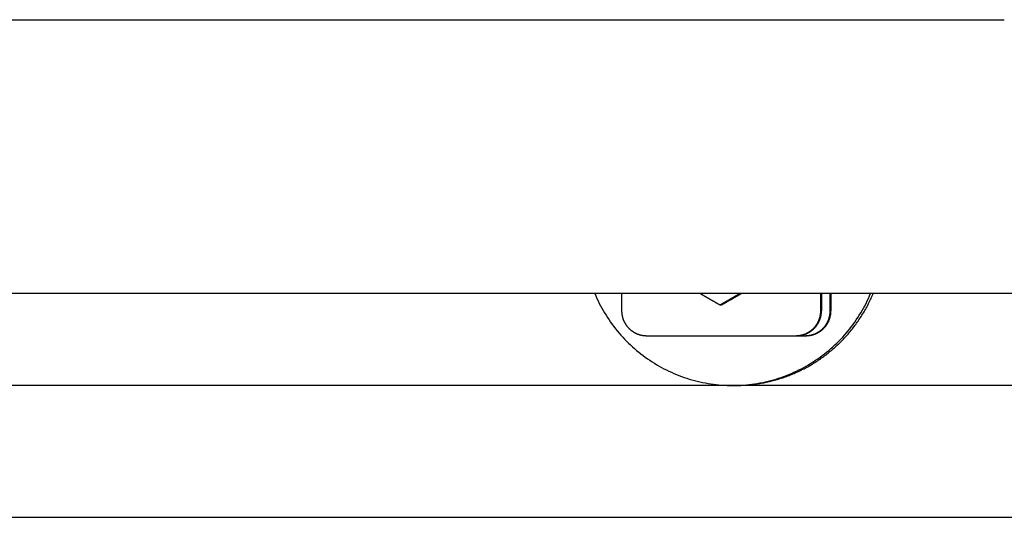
# Model space of a CAD drawing. Extents: x 715 to 7297, y -83 to 6060.
# Tile 68 of 93: x 5823 to 6021, y -13 to 87. Entities that reach past the tile are written whole.
import ezdxf

# ---------------------------------------------------------------- set-up
doc = ezdxf.new("R2010")
doc.units = 0
doc.layers.get('0').update_dxf_attribs({"linetype": 'CONTINUOUS'})

msp = doc.modelspace()

# ---------------------------------------------------------------- linework, layer by layer
for p, q in [((1171.7173, 87.2711), (6020.522, 87.2711)), ((6015.7363, 32.2711), (4551.1873, 32.2711)), ((5943.6697, 32.2711), (5943.6697, 28.7711)), ((5983.6636, 28.7711), (5983.6636, 32.2711)), ((5983.8033, 32.2711), (5983.8033, 28.7711)), ((5985.566, 28.7711), (5985.566, 32.2711)), ((5985.7056, 32.2711), (5985.7056, 28.7711)), ((6015.7265, 32.271), (6015.7265, 32.2711)), ((6017.5634, 32.271), (6015.7265, 32.271)), ((6226.6122, 32.271), (6017.5634, 32.271)), ((5963.6404, 29.9147), (5963.4347, 29.9147)), ((5948.669, 23.7711), (5978.6644, 23.7711)), ((5978.6644, 23.7711), (5978.804, 23.7711)), ((5978.804, 23.7711), (5980.5667, 23.7711)), ((5980.5667, 23.7711), (5980.7063, 23.7711)), ((6251.5496, 13.7711), (4717.775, 13.7711)), ((5966.4905, 13.7711), (5965.9669, 13.7711)), ((4772.775, -12.7289), (6272.775, -12.7289))]:
    msp.add_line(p, q)
for points in [[(5938.26, 32.2711, 0), (5938.48, 31.7633, 0), (5938.7, 31.2596, 0), (5938.94, 30.7601, 0), (5939.18, 30.2651, 0), (5939.44, 29.7746, 0), (5939.7, 29.2888, 0), (5939.97, 28.808, 0), (5940.25, 28.3322, 0), (5940.54, 27.8616, 0), (5940.83, 27.3964, 0), (5941.14, 26.9368, 0), (5941.45, 26.4828, 0), (5941.78, 26.0347, 0), (5942.11, 25.5926, 0), (5942.44, 25.1567, 0), (5942.79, 24.7271, 0), (5943.14, 24.3039, 0), (5943.51, 23.8872, 0), (5943.88, 23.4774, 0), (5944.25, 23.0744, 0), (5944.64, 22.6784, 0), (5945.03, 22.2895, 0), (5945.43, 21.9079, 0), (5945.83, 21.5337, 0), (5946.25, 21.167, 0), (5946.66, 20.808, 0), (5947.09, 20.4567, 0), (5947.52, 20.1134, 0), (5947.96, 19.778, 0), (5948.4, 19.4508, 0), (5948.86, 19.1318, 0), (5949.31, 18.8211, 0), (5949.77, 18.5189, 0), (5950.24, 18.2252, 0), (5950.71, 17.9402, 0), (5951.19, 17.6639, 0), (5951.67, 17.3965, 0), (5952.16, 17.1379, 0), (5952.65, 16.8884, 0), (5953.15, 16.648, 0), (5953.65, 16.4168, 0), (5954.16, 16.1948, 0), (5954.66, 15.9822, 0), (5955.18, 15.7789, 0), (5955.69, 15.5852, 0), (5956.21, 15.4009, 0), (5956.74, 15.2263, 0), (5957.26, 15.0613, 0), (5957.79, 14.9061, 0), (5958.33, 14.7606, 0), (5958.86, 14.625, 0), (5959.4, 14.4992, 0), (5959.94, 14.3833, 0), (5960.48, 14.2773, 0), (5961.02, 14.1814, 0), (5961.57, 14.0954, 0), (5962.11, 14.0195, 0), (5962.66, 13.9537, 0), (5963.21, 13.8979, 0), (5963.76, 13.8523, 0), (5964.31, 13.8168, 0), (5964.86, 13.7914, 0), (5965.42, 13.7762, 0), (5965.97, 13.7711, 0), (5966.52, 13.7762, 0), (5967.07, 13.7914, 0), (5967.62, 13.8168, 0), (5968.17, 13.8523, 0), (5968.72, 13.8979, 0), (5969.27, 13.9537, 0), (5969.82, 14.0195, 0), (5970.37, 14.0954, 0), (5970.91, 14.1814, 0), (5971.45, 14.2773, 0), (5972, 14.3833, 0), (5972.54, 14.4992, 0), (5973.07, 14.625, 0), (5973.61, 14.7606, 0), (5974.14, 14.9061, 0), (5974.67, 15.0613, 0), (5975.2, 15.2263, 0), (5975.72, 15.4009, 0), (5976.24, 15.5852, 0), (5976.76, 15.7789, 0), (5977.27, 15.9822, 0), (5977.78, 16.1948, 0), (5978.28, 16.4168, 0), (5978.78, 16.648, 0), (5979.28, 16.8884, 0), (5979.77, 17.1379, 0), (5980.26, 17.3965, 0), (5980.74, 17.6639, 0), (5981.22, 17.9402, 0), (5981.69, 18.2252, 0), (5982.16, 18.5189, 0), (5982.62, 18.8211, 0), (5983.08, 19.1318, 0), (5983.53, 19.4508, 0), (5983.97, 19.778, 0), (5984.41, 20.1134, 0), (5984.84, 20.4567, 0), (5985.27, 20.808, 0), (5985.69, 21.167, 0), (5986.1, 21.5337, 0), (5986.51, 21.9079, 0), (5986.91, 22.2895, 0), (5987.3, 22.6784, 0), (5987.68, 23.0744, 0), (5988.06, 23.4774, 0), (5988.43, 23.8872, 0), (5988.79, 24.3039, 0), (5989.14, 24.7271, 0), (5989.49, 25.1567, 0), (5989.83, 25.5926, 0), (5990.16, 26.0347, 0), (5990.48, 26.4828, 0), (5990.79, 26.9368, 0), (5991.1, 27.3964, 0), (5991.4, 27.8616, 0), (5991.69, 28.3322, 0), (5991.96, 28.808, 0), (5992.24, 29.2888, 0), (5992.5, 29.7746, 0), (5992.75, 30.2651, 0), (5992.99, 30.7601, 0), (5993.23, 31.2596, 0), (5993.45, 31.7633, 0), (5993.67, 32.2711, 0)], [(5963.43, 29.9147, 0), (5963.39, 29.9424, 0), (5963.34, 29.97, 0), (5963.29, 29.9975, 0), (5963.24, 30.0249, 0), (5963.2, 30.0522, 0), (5963.15, 30.0795, 0), (5963.1, 30.1067, 0), (5963.05, 30.1338, 0), (5963.01, 30.1608, 0), (5962.96, 30.1878, 0), (5962.91, 30.2147, 0), (5962.87, 30.2415, 0), (5962.82, 30.2682, 0), (5962.77, 30.2948, 0), (5962.73, 30.3214, 0), (5962.68, 30.3479, 0), (5962.63, 30.3743, 0), (5962.59, 30.4007, 0), (5962.54, 30.427, 0), (5962.5, 30.4532, 0), (5962.45, 30.4794, 0), (5962.41, 30.5055, 0), (5962.36, 30.5315, 0), (5962.32, 30.5574, 0), (5962.27, 30.5833, 0), (5962.23, 30.6091, 0), (5962.18, 30.6349, 0), (5962.14, 30.6606, 0), (5962.09, 30.6862, 0), (5962.05, 30.7118, 0), (5962, 30.7373, 0), (5961.96, 30.7627, 0), (5961.91, 30.7881, 0), (5961.87, 30.8134, 0), (5961.83, 30.8387, 0), (5961.78, 30.8639, 0), (5961.74, 30.8891, 0), (5961.69, 30.9142, 0), (5961.65, 30.9392, 0), (5961.61, 30.9642, 0), (5961.56, 30.9891, 0), (5961.52, 31.014, 0), (5961.48, 31.0388, 0), (5961.43, 31.0636, 0), (5961.39, 31.0883, 0), (5961.35, 31.113, 0), (5961.31, 31.1376, 0), (5961.26, 31.1621, 0), (5961.22, 31.1867, 0), (5961.18, 31.2111, 0), (5961.14, 31.2355, 0), (5961.09, 31.2599, 0), (5961.05, 31.2842, 0), (5961.01, 31.3085, 0), (5960.97, 31.3328, 0), (5960.92, 31.3569, 0), (5960.88, 31.3811, 0), (5960.84, 31.4052, 0), (5960.8, 31.4292, 0), (5960.76, 31.4532, 0), (5960.72, 31.4772, 0), (5960.67, 31.5011, 0), (5960.63, 31.525, 0), (5960.59, 31.5489, 0), (5960.55, 31.5727, 0), (5960.51, 31.5965, 0), (5960.47, 31.6202, 0), (5960.43, 31.6439, 0), (5960.39, 31.6675, 0), (5960.34, 31.6911, 0), (5960.3, 31.7147, 0), (5960.26, 31.7383, 0), (5960.22, 31.7618, 0), (5960.18, 31.7853, 0), (5960.14, 31.8087, 0), (5960.1, 31.8321, 0), (5960.06, 31.8555, 0), (5960.02, 31.8788, 0), (5959.98, 31.9021, 0), (5959.94, 31.9254, 0), (5959.9, 31.9486, 0), (5959.86, 31.9718, 0), (5959.82, 31.995, 0), (5959.78, 32.0182, 0), (5959.74, 32.0413, 0), (5959.7, 32.0644, 0), (5959.66, 32.0875, 0), (5959.62, 32.1105, 0), (5959.58, 32.1335, 0), (5959.54, 32.1565, 0), (5959.5, 32.1795, 0), (5959.46, 32.2024, 0), (5959.42, 32.2253, 0), (5959.38, 32.2482, 0), (5959.34, 32.2711, 0)], [(5967.5, 32.2711, 0), (5967.46, 32.2482, 0), (5967.42, 32.2253, 0), (5967.38, 32.2024, 0), (5967.34, 32.1795, 0), (5967.3, 32.1565, 0), (5967.26, 32.1335, 0), (5967.22, 32.1105, 0), (5967.18, 32.0875, 0), (5967.14, 32.0644, 0), (5967.1, 32.0413, 0), (5967.06, 32.0182, 0), (5967.02, 31.995, 0), (5966.98, 31.9718, 0), (5966.94, 31.9486, 0), (5966.9, 31.9254, 0), (5966.86, 31.9021, 0), (5966.82, 31.8788, 0), (5966.78, 31.8555, 0), (5966.74, 31.8321, 0), (5966.7, 31.8087, 0), (5966.66, 31.7853, 0), (5966.62, 31.7618, 0), (5966.58, 31.7383, 0), (5966.54, 31.7147, 0), (5966.5, 31.6911, 0), (5966.46, 31.6675, 0), (5966.42, 31.6439, 0), (5966.37, 31.6202, 0), (5966.33, 31.5965, 0), (5966.29, 31.5727, 0), (5966.25, 31.5489, 0), (5966.21, 31.525, 0), (5966.17, 31.5011, 0), (5966.13, 31.4772, 0), (5966.09, 31.4532, 0), (5966.05, 31.4292, 0), (5966, 31.4052, 0), (5965.96, 31.3811, 0), (5965.92, 31.3569, 0), (5965.88, 31.3328, 0), (5965.84, 31.3085, 0), (5965.79, 31.2842, 0), (5965.75, 31.2599, 0), (5965.71, 31.2355, 0), (5965.67, 31.2111, 0), (5965.63, 31.1867, 0), (5965.58, 31.1621, 0), (5965.54, 31.1376, 0), (5965.5, 31.113, 0), (5965.46, 31.0883, 0), (5965.41, 31.0636, 0), (5965.37, 31.0388, 0), (5965.33, 31.014, 0), (5965.29, 30.9891, 0), (5965.24, 30.9642, 0), (5965.2, 30.9392, 0), (5965.16, 30.9142, 0), (5965.11, 30.8891, 0), (5965.07, 30.8639, 0), (5965.03, 30.8387, 0), (5964.98, 30.8134, 0), (5964.94, 30.7881, 0), (5964.9, 30.7627, 0), (5964.85, 30.7373, 0), (5964.81, 30.7118, 0), (5964.76, 30.6862, 0), (5964.72, 30.6606, 0), (5964.68, 30.6349, 0), (5964.63, 30.6091, 0), (5964.59, 30.5833, 0), (5964.54, 30.5574, 0), (5964.5, 30.5315, 0), (5964.45, 30.5055, 0), (5964.41, 30.4794, 0), (5964.36, 30.4532, 0), (5964.32, 30.427, 0), (5964.27, 30.4007, 0), (5964.23, 30.3743, 0), (5964.18, 30.3479, 0), (5964.14, 30.3214, 0), (5964.09, 30.2948, 0), (5964.04, 30.2682, 0), (5964, 30.2415, 0), (5963.95, 30.2147, 0), (5963.9, 30.1878, 0), (5963.86, 30.1608, 0), (5963.81, 30.1338, 0), (5963.77, 30.1067, 0), (5963.72, 30.0795, 0), (5963.67, 30.0522, 0), (5963.62, 30.0249, 0), (5963.58, 29.9975, 0), (5963.53, 29.97, 0), (5963.48, 29.9424, 0), (5963.43, 29.9147, 0)], [(5963.64, 29.9147, 0), (5963.69, 29.9424, 0), (5963.74, 29.97, 0), (5963.78, 29.9975, 0), (5963.83, 30.0249, 0), (5963.88, 30.0522, 0), (5963.93, 30.0795, 0), (5963.97, 30.1067, 0), (5964.02, 30.1338, 0), (5964.07, 30.1608, 0), (5964.12, 30.1878, 0), (5964.16, 30.2147, 0), (5964.21, 30.2415, 0), (5964.26, 30.2682, 0), (5964.3, 30.2948, 0), (5964.35, 30.3214, 0), (5964.39, 30.3479, 0), (5964.44, 30.3743, 0), (5964.49, 30.4007, 0), (5964.53, 30.427, 0), (5964.58, 30.4532, 0), (5964.62, 30.4794, 0), (5964.67, 30.5055, 0), (5964.71, 30.5315, 0), (5964.76, 30.5574, 0), (5964.8, 30.5833, 0), (5964.85, 30.6091, 0), (5964.89, 30.6349, 0), (5964.94, 30.6606, 0), (5964.98, 30.6862, 0), (5965.03, 30.7118, 0), (5965.07, 30.7373, 0), (5965.12, 30.7627, 0), (5965.16, 30.7881, 0), (5965.2, 30.8134, 0), (5965.25, 30.8387, 0), (5965.29, 30.8639, 0), (5965.34, 30.8891, 0), (5965.38, 30.9142, 0), (5965.42, 30.9392, 0), (5965.47, 30.9642, 0), (5965.51, 30.9891, 0), (5965.55, 31.014, 0), (5965.6, 31.0388, 0), (5965.64, 31.0636, 0), (5965.68, 31.0883, 0), (5965.73, 31.113, 0), (5965.77, 31.1376, 0), (5965.81, 31.1621, 0), (5965.85, 31.1867, 0), (5965.9, 31.2111, 0), (5965.94, 31.2355, 0), (5965.98, 31.2599, 0), (5966.02, 31.2842, 0), (5966.07, 31.3085, 0), (5966.11, 31.3328, 0), (5966.15, 31.3569, 0), (5966.19, 31.3811, 0), (5966.23, 31.4052, 0), (5966.28, 31.4292, 0), (5966.32, 31.4532, 0), (5966.36, 31.4772, 0), (5966.4, 31.5011, 0), (5966.44, 31.525, 0), (5966.48, 31.5489, 0), (5966.53, 31.5727, 0), (5966.57, 31.5965, 0), (5966.61, 31.6202, 0), (5966.65, 31.6439, 0), (5966.69, 31.6675, 0), (5966.73, 31.6911, 0), (5966.77, 31.7147, 0), (5966.81, 31.7383, 0), (5966.85, 31.7618, 0), (5966.89, 31.7853, 0), (5966.94, 31.8087, 0), (5966.98, 31.8321, 0), (5967.02, 31.8555, 0), (5967.06, 31.8788, 0), (5967.1, 31.9021, 0), (5967.14, 31.9254, 0), (5967.18, 31.9486, 0), (5967.22, 31.9718, 0), (5967.26, 31.995, 0), (5967.3, 32.0182, 0), (5967.34, 32.0413, 0), (5967.38, 32.0644, 0), (5967.42, 32.0875, 0), (5967.46, 32.1105, 0), (5967.5, 32.1335, 0), (5967.54, 32.1565, 0), (5967.58, 32.1795, 0), (5967.62, 32.2024, 0), (5967.66, 32.2253, 0), (5967.7, 32.2482, 0), (5967.74, 32.2711, 0)], [(5966.49, 13.7711, 0), (5966.77, 13.7724, 0), (5967.04, 13.7762, 0), (5967.32, 13.7825, 0), (5967.59, 13.7914, 0), (5967.87, 13.8028, 0), (5968.15, 13.8168, 0), (5968.42, 13.8333, 0), (5968.7, 13.8523, 0), (5968.97, 13.8738, 0), (5969.25, 13.8979, 0), (5969.52, 13.9245, 0), (5969.79, 13.9537, 0), (5970.07, 13.9853, 0), (5970.34, 14.0195, 0), (5970.62, 14.0562, 0), (5970.89, 14.0954, 0), (5971.16, 14.1371, 0), (5971.43, 14.1814, 0), (5971.71, 14.2281, 0), (5971.98, 14.2773, 0), (5972.25, 14.329, 0), (5972.52, 14.3833, 0), (5972.79, 14.44, 0), (5973.06, 14.4992, 0), (5973.33, 14.5608, 0), (5973.6, 14.625, 0), (5973.86, 14.6916, 0), (5974.13, 14.7606, 0), (5974.4, 14.8321, 0), (5974.66, 14.9061, 0), (5974.93, 14.9825, 0), (5975.19, 15.0613, 0), (5975.46, 15.1426, 0), (5975.72, 15.2263, 0), (5975.98, 15.3124, 0), (5976.24, 15.4009, 0), (5976.5, 15.4919, 0), (5976.76, 15.5852, 0), (5977.02, 15.6809, 0), (5977.28, 15.7789, 0), (5977.54, 15.8794, 0), (5977.79, 15.9822, 0), (5978.05, 16.0873, 0), (5978.3, 16.1948, 0), (5978.55, 16.3046, 0), (5978.81, 16.4168, 0), (5979.06, 16.5313, 0), (5979.31, 16.648, 0), (5979.56, 16.7671, 0), (5979.8, 16.8884, 0), (5980.05, 17.0121, 0), (5980.3, 17.1379, 0), (5980.54, 17.2661, 0), (5980.78, 17.3965, 0), (5981.03, 17.5291, 0), (5981.27, 17.6639, 0), (5981.51, 17.801, 0), (5981.74, 17.9402, 0), (5981.98, 18.0816, 0), (5982.22, 18.2252, 0), (5982.45, 18.371, 0), (5982.68, 18.5189, 0), (5982.92, 18.669, 0), (5983.15, 18.8211, 0), (5983.38, 18.9754, 0), (5983.6, 19.1318, 0), (5983.83, 19.2903, 0), (5984.05, 19.4508, 0), (5984.28, 19.6134, 0), (5984.5, 19.778, 0), (5984.72, 19.9447, 0), (5984.94, 20.1134, 0), (5985.15, 20.2841, 0), (5985.37, 20.4567, 0), (5985.58, 20.6314, 0), (5985.79, 20.808, 0), (5986, 20.9865, 0), (5986.21, 21.167, 0), (5986.42, 21.3494, 0), (5986.62, 21.5337, 0), (5986.83, 21.7199, 0), (5987.03, 21.9079, 0), (5987.23, 22.0978, 0), (5987.43, 22.2895, 0), (5987.63, 22.483, 0), (5987.82, 22.6784, 0), (5988.01, 22.8755, 0), (5988.2, 23.0744, 0), (5988.39, 23.275, 0), (5988.58, 23.4774, 0), (5988.77, 23.6815, 0), (5988.95, 23.8872, 0), (5989.13, 24.0947, 0), (5989.31, 24.3039, 0), (5989.49, 24.5146, 0), (5989.67, 24.7271, 0), (5989.84, 24.9411, 0), (5990.01, 25.1567, 0), (5990.18, 25.3739, 0), (5990.35, 25.5926, 0), (5990.52, 25.8129, 0), (5990.68, 26.0347, 0), (5990.84, 26.258, 0), (5991, 26.4828, 0), (5991.16, 26.7091, 0), (5991.32, 26.9368, 0), (5991.47, 27.1659, 0), (5991.62, 27.3964, 0), (5991.77, 27.6283, 0), (5991.92, 27.8616, 0), (5992.07, 28.0962, 0), (5992.21, 28.3322, 0), (5992.35, 28.5694, 0), (5992.49, 28.808, 0), (5992.63, 29.0478, 0), (5992.76, 29.2888, 0), (5992.89, 29.5311, 0), (5993.02, 29.7746, 0), (5993.15, 30.0192, 0), (5993.27, 30.2651, 0), (5993.4, 30.512, 0), (5993.52, 30.7601, 0), (5993.64, 31.0093, 0), (5993.75, 31.2596, 0), (5993.87, 31.5109, 0), (5993.98, 31.7633, 0), (5994.09, 32.0167, 0), (5994.19, 32.2711, 0)], [(5943.67, 28.7711, 0), (5943.67, 28.7097, 0), (5943.67, 28.6484, 0), (5943.67, 28.587, 0), (5943.68, 28.5257, 0), (5943.68, 28.4645, 0), (5943.68, 28.4033, 0), (5943.69, 28.3421, 0), (5943.69, 28.281, 0), (5943.7, 28.22, 0), (5943.71, 28.159, 0), (5943.72, 28.0982, 0), (5943.72, 28.0374, 0), (5943.73, 27.9768, 0), (5943.74, 27.9163, 0), (5943.75, 27.8559, 0), (5943.77, 27.7956, 0), (5943.78, 27.7355, 0), (5943.79, 27.6756, 0), (5943.81, 27.6158, 0), (5943.82, 27.5562, 0), (5943.83, 27.4968, 0), (5943.85, 27.4375, 0), (5943.87, 27.3785, 0), (5943.89, 27.3197, 0), (5943.9, 27.2611, 0), (5943.92, 27.2027, 0), (5943.94, 27.1445, 0), (5943.96, 27.0866, 0), (5943.98, 27.029, 0), (5944, 26.9716, 0), (5944.03, 26.9145, 0), (5944.05, 26.8577, 0), (5944.07, 26.8011, 0), (5944.1, 26.7449, 0), (5944.12, 26.6889, 0), (5944.15, 26.6333, 0), (5944.18, 26.578, 0), (5944.2, 26.523, 0), (5944.23, 26.4684, 0), (5944.26, 26.4141, 0), (5944.29, 26.3602, 0), (5944.32, 26.3066, 0), (5944.35, 26.2534, 0), (5944.38, 26.2006, 0), (5944.41, 26.1481, 0), (5944.45, 26.0961, 0), (5944.48, 26.0445, 0), (5944.51, 25.9932, 0), (5944.55, 25.9424, 0), (5944.58, 25.892, 0), (5944.62, 25.8421, 0), (5944.65, 25.7926, 0), (5944.69, 25.7435, 0), (5944.73, 25.6949, 0), (5944.77, 25.6468, 0), (5944.8, 25.5991, 0), (5944.84, 25.5519, 0), (5944.88, 25.5052, 0), (5944.92, 25.459, 0), (5944.96, 25.4133, 0), (5945.01, 25.3681, 0), (5945.05, 25.3234, 0), (5945.09, 25.2792, 0), (5945.13, 25.2356, 0), (5945.18, 25.1924, 0), (5945.22, 25.1498, 0), (5945.27, 25.1078, 0), (5945.31, 25.0663, 0), (5945.36, 25.0254, 0), (5945.4, 24.985, 0), (5945.45, 24.9452, 0), (5945.5, 24.906, 0), (5945.55, 24.8674, 0), (5945.59, 24.8294, 0), (5945.64, 24.7919, 0), (5945.69, 24.755, 0), (5945.74, 24.7188, 0), (5945.79, 24.6832, 0), (5945.84, 24.6481, 0), (5945.89, 24.6137, 0), (5945.94, 24.58, 0), (5945.99, 24.5468, 0), (5946.05, 24.5143, 0), (5946.1, 24.4824, 0), (5946.15, 24.4512, 0), (5946.2, 24.4206, 0), (5946.26, 24.3907, 0), (5946.31, 24.3615, 0), (5946.37, 24.3329, 0), (5946.42, 24.305, 0), (5946.48, 24.2777, 0), (5946.53, 24.2511, 0), (5946.59, 24.2252, 0), (5946.64, 24.2, 0), (5946.7, 24.1755, 0), (5946.76, 24.1517, 0), (5946.81, 24.1286, 0), (5946.87, 24.1061, 0), (5946.93, 24.0844, 0), (5946.98, 24.0634, 0), (5947.04, 24.043, 0), (5947.1, 24.0234, 0), (5947.16, 24.0046, 0), (5947.22, 23.9864, 0), (5947.28, 23.9689, 0), (5947.34, 23.9522, 0), (5947.39, 23.9362, 0), (5947.45, 23.9209, 0), (5947.51, 23.9064, 0), (5947.57, 23.8926, 0), (5947.63, 23.8795, 0), (5947.69, 23.8672, 0), (5947.75, 23.8556, 0), (5947.81, 23.8447, 0), (5947.87, 23.8346, 0), (5947.94, 23.8252, 0), (5948, 23.8166, 0), (5948.06, 23.8087, 0), (5948.12, 23.8015, 0), (5948.18, 23.7952, 0), (5948.24, 23.7895, 0), (5948.3, 23.7846, 0), (5948.36, 23.7805, 0), (5948.42, 23.7771, 0), (5948.48, 23.7745, 0), (5948.55, 23.7726, 0), (5948.61, 23.7715, 0), (5948.67, 23.7711, 0)], [(5978.66, 23.7711, 0), (5978.73, 23.7715, 0), (5978.79, 23.7726, 0), (5978.85, 23.7745, 0), (5978.91, 23.7771, 0), (5978.97, 23.7805, 0), (5979.03, 23.7846, 0), (5979.09, 23.7895, 0), (5979.15, 23.7952, 0), (5979.22, 23.8015, 0), (5979.28, 23.8087, 0), (5979.34, 23.8166, 0), (5979.4, 23.8252, 0), (5979.46, 23.8346, 0), (5979.52, 23.8447, 0), (5979.58, 23.8556, 0), (5979.64, 23.8672, 0), (5979.7, 23.8795, 0), (5979.76, 23.8926, 0), (5979.82, 23.9064, 0), (5979.88, 23.9209, 0), (5979.94, 23.9362, 0), (5980, 23.9522, 0), (5980.06, 23.9689, 0), (5980.12, 23.9864, 0), (5980.17, 24.0046, 0), (5980.23, 24.0234, 0), (5980.29, 24.043, 0), (5980.35, 24.0634, 0), (5980.41, 24.0844, 0), (5980.46, 24.1061, 0), (5980.52, 24.1286, 0), (5980.58, 24.1517, 0), (5980.63, 24.1755, 0), (5980.69, 24.2, 0), (5980.75, 24.2252, 0), (5980.8, 24.2511, 0), (5980.86, 24.2777, 0), (5980.91, 24.305, 0), (5980.97, 24.3329, 0), (5981.02, 24.3615, 0), (5981.07, 24.3907, 0), (5981.13, 24.4206, 0), (5981.18, 24.4512, 0), (5981.23, 24.4824, 0), (5981.29, 24.5143, 0), (5981.34, 24.5468, 0), (5981.39, 24.58, 0), (5981.44, 24.6137, 0), (5981.49, 24.6481, 0), (5981.54, 24.6832, 0), (5981.59, 24.7188, 0), (5981.64, 24.755, 0), (5981.69, 24.7919, 0), (5981.74, 24.8294, 0), (5981.79, 24.8674, 0), (5981.84, 24.906, 0), (5981.88, 24.9452, 0), (5981.93, 24.985, 0), (5981.98, 25.0254, 0), (5982.02, 25.0663, 0), (5982.07, 25.1078, 0), (5982.11, 25.1498, 0), (5982.16, 25.1924, 0), (5982.2, 25.2356, 0), (5982.24, 25.2792, 0), (5982.29, 25.3234, 0), (5982.33, 25.3681, 0), (5982.37, 25.4133, 0), (5982.41, 25.459, 0), (5982.45, 25.5052, 0), (5982.49, 25.5519, 0), (5982.53, 25.5991, 0), (5982.57, 25.6468, 0), (5982.61, 25.6949, 0), (5982.64, 25.7435, 0), (5982.68, 25.7926, 0), (5982.72, 25.8421, 0), (5982.75, 25.892, 0), (5982.79, 25.9424, 0), (5982.82, 25.9932, 0), (5982.85, 26.0445, 0), (5982.89, 26.0961, 0), (5982.92, 26.1481, 0), (5982.95, 26.2006, 0), (5982.98, 26.2534, 0), (5983.01, 26.3066, 0), (5983.04, 26.3602, 0), (5983.07, 26.4141, 0), (5983.1, 26.4684, 0), (5983.13, 26.523, 0), (5983.16, 26.578, 0), (5983.18, 26.6333, 0), (5983.21, 26.6889, 0), (5983.23, 26.7449, 0), (5983.26, 26.8011, 0), (5983.28, 26.8577, 0), (5983.31, 26.9145, 0), (5983.33, 26.9716, 0), (5983.35, 27.029, 0), (5983.37, 27.0866, 0), (5983.39, 27.1445, 0), (5983.41, 27.2027, 0), (5983.43, 27.2611, 0), (5983.45, 27.3197, 0), (5983.47, 27.3785, 0), (5983.48, 27.4375, 0), (5983.5, 27.4968, 0), (5983.51, 27.5562, 0), (5983.53, 27.6158, 0), (5983.54, 27.6756, 0), (5983.56, 27.7355, 0), (5983.57, 27.7956, 0), (5983.58, 27.8559, 0), (5983.59, 27.9163, 0), (5983.6, 27.9768, 0), (5983.61, 28.0374, 0), (5983.62, 28.0982, 0), (5983.63, 28.159, 0), (5983.63, 28.22, 0), (5983.64, 28.281, 0), (5983.65, 28.3421, 0), (5983.65, 28.4033, 0), (5983.65, 28.4645, 0), (5983.66, 28.5257, 0), (5983.66, 28.587, 0), (5983.66, 28.6484, 0), (5983.66, 28.7097, 0), (5983.66, 28.7711, 0)], [(5978.8, 23.7711, 0), (5978.87, 23.7715, 0), (5978.93, 23.7726, 0), (5978.99, 23.7745, 0), (5979.05, 23.7771, 0), (5979.11, 23.7805, 0), (5979.17, 23.7846, 0), (5979.23, 23.7895, 0), (5979.29, 23.7952, 0), (5979.36, 23.8015, 0), (5979.42, 23.8087, 0), (5979.48, 23.8166, 0), (5979.54, 23.8252, 0), (5979.6, 23.8346, 0), (5979.66, 23.8447, 0), (5979.72, 23.8556, 0), (5979.78, 23.8672, 0), (5979.84, 23.8795, 0), (5979.9, 23.8926, 0), (5979.96, 23.9064, 0), (5980.02, 23.9209, 0), (5980.08, 23.9362, 0), (5980.14, 23.9522, 0), (5980.2, 23.9689, 0), (5980.26, 23.9864, 0), (5980.31, 24.0046, 0), (5980.37, 24.0234, 0), (5980.43, 24.043, 0), (5980.49, 24.0634, 0), (5980.55, 24.0844, 0), (5980.6, 24.1061, 0), (5980.66, 24.1286, 0), (5980.72, 24.1517, 0), (5980.77, 24.1755, 0), (5980.83, 24.2, 0), (5980.89, 24.2252, 0), (5980.94, 24.2511, 0), (5981, 24.2777, 0), (5981.05, 24.305, 0), (5981.11, 24.3329, 0), (5981.16, 24.3615, 0), (5981.21, 24.3907, 0), (5981.27, 24.4206, 0), (5981.32, 24.4512, 0), (5981.37, 24.4824, 0), (5981.43, 24.5143, 0), (5981.48, 24.5468, 0), (5981.53, 24.58, 0), (5981.58, 24.6137, 0), (5981.63, 24.6481, 0), (5981.68, 24.6832, 0), (5981.73, 24.7188, 0), (5981.78, 24.755, 0), (5981.83, 24.7919, 0), (5981.88, 24.8294, 0), (5981.93, 24.8674, 0), (5981.98, 24.906, 0), (5982.02, 24.9452, 0), (5982.07, 24.985, 0), (5982.12, 25.0254, 0), (5982.16, 25.0663, 0), (5982.21, 25.1078, 0), (5982.25, 25.1498, 0), (5982.3, 25.1924, 0), (5982.34, 25.2356, 0), (5982.38, 25.2792, 0), (5982.42, 25.3234, 0), (5982.47, 25.3681, 0), (5982.51, 25.4133, 0), (5982.55, 25.459, 0), (5982.59, 25.5052, 0), (5982.63, 25.5519, 0), (5982.67, 25.5991, 0), (5982.71, 25.6468, 0), (5982.75, 25.6949, 0), (5982.78, 25.7435, 0), (5982.82, 25.7926, 0), (5982.86, 25.8421, 0), (5982.89, 25.892, 0), (5982.93, 25.9424, 0), (5982.96, 25.9932, 0), (5982.99, 26.0445, 0), (5983.03, 26.0961, 0), (5983.06, 26.1481, 0), (5983.09, 26.2006, 0), (5983.12, 26.2534, 0), (5983.15, 26.3066, 0), (5983.18, 26.3602, 0), (5983.21, 26.4141, 0), (5983.24, 26.4684, 0), (5983.27, 26.523, 0), (5983.3, 26.578, 0), (5983.32, 26.6333, 0), (5983.35, 26.6889, 0), (5983.37, 26.7449, 0), (5983.4, 26.8011, 0), (5983.42, 26.8577, 0), (5983.45, 26.9145, 0), (5983.47, 26.9716, 0), (5983.49, 27.029, 0), (5983.51, 27.0866, 0), (5983.53, 27.1445, 0), (5983.55, 27.2027, 0), (5983.57, 27.2611, 0), (5983.59, 27.3197, 0), (5983.61, 27.3785, 0), (5983.62, 27.4375, 0), (5983.64, 27.4968, 0), (5983.65, 27.5562, 0), (5983.67, 27.6158, 0), (5983.68, 27.6756, 0), (5983.69, 27.7355, 0), (5983.71, 27.7956, 0), (5983.72, 27.8559, 0), (5983.73, 27.9163, 0), (5983.74, 27.9768, 0), (5983.75, 28.0374, 0), (5983.76, 28.0982, 0), (5983.77, 28.159, 0), (5983.77, 28.22, 0), (5983.78, 28.281, 0), (5983.78, 28.3421, 0), (5983.79, 28.4033, 0), (5983.79, 28.4645, 0), (5983.8, 28.5257, 0), (5983.8, 28.587, 0), (5983.8, 28.6484, 0), (5983.8, 28.7097, 0), (5983.8, 28.7711, 0)], [(5980.57, 23.7711, 0), (5980.63, 23.7715, 0), (5980.69, 23.7726, 0), (5980.75, 23.7745, 0), (5980.81, 23.7771, 0), (5980.87, 23.7805, 0), (5980.93, 23.7846, 0), (5981, 23.7895, 0), (5981.06, 23.7952, 0), (5981.12, 23.8015, 0), (5981.18, 23.8087, 0), (5981.24, 23.8166, 0), (5981.3, 23.8252, 0), (5981.36, 23.8346, 0), (5981.42, 23.8447, 0), (5981.48, 23.8556, 0), (5981.54, 23.8672, 0), (5981.6, 23.8795, 0), (5981.66, 23.8926, 0), (5981.72, 23.9064, 0), (5981.78, 23.9209, 0), (5981.84, 23.9362, 0), (5981.9, 23.9522, 0), (5981.96, 23.9689, 0), (5982.02, 23.9864, 0), (5982.08, 24.0046, 0), (5982.13, 24.0234, 0), (5982.19, 24.043, 0), (5982.25, 24.0634, 0), (5982.31, 24.0844, 0), (5982.37, 24.1061, 0), (5982.42, 24.1286, 0), (5982.48, 24.1517, 0), (5982.54, 24.1755, 0), (5982.59, 24.2, 0), (5982.65, 24.2252, 0), (5982.7, 24.2511, 0), (5982.76, 24.2777, 0), (5982.81, 24.305, 0), (5982.87, 24.3329, 0), (5982.92, 24.3615, 0), (5982.98, 24.3907, 0), (5983.03, 24.4206, 0), (5983.08, 24.4512, 0), (5983.14, 24.4824, 0), (5983.19, 24.5143, 0), (5983.24, 24.5468, 0), (5983.29, 24.58, 0), (5983.34, 24.6137, 0), (5983.39, 24.6481, 0), (5983.45, 24.6832, 0), (5983.5, 24.7188, 0), (5983.54, 24.755, 0), (5983.59, 24.7919, 0), (5983.64, 24.8294, 0), (5983.69, 24.8674, 0), (5983.74, 24.906, 0), (5983.79, 24.9452, 0), (5983.83, 24.985, 0), (5983.88, 25.0254, 0), (5983.92, 25.0663, 0), (5983.97, 25.1078, 0), (5984.01, 25.1498, 0), (5984.06, 25.1924, 0), (5984.1, 25.2356, 0), (5984.14, 25.2792, 0), (5984.19, 25.3234, 0), (5984.23, 25.3681, 0), (5984.27, 25.4133, 0), (5984.31, 25.459, 0), (5984.35, 25.5052, 0), (5984.39, 25.5519, 0), (5984.43, 25.5991, 0), (5984.47, 25.6468, 0), (5984.51, 25.6949, 0), (5984.55, 25.7435, 0), (5984.58, 25.7926, 0), (5984.62, 25.8421, 0), (5984.65, 25.892, 0), (5984.69, 25.9424, 0), (5984.72, 25.9932, 0), (5984.76, 26.0445, 0), (5984.79, 26.0961, 0), (5984.82, 26.1481, 0), (5984.85, 26.2006, 0), (5984.89, 26.2534, 0), (5984.92, 26.3066, 0), (5984.95, 26.3602, 0), (5984.98, 26.4141, 0), (5985, 26.4684, 0), (5985.03, 26.523, 0), (5985.06, 26.578, 0), (5985.09, 26.6333, 0), (5985.11, 26.6889, 0), (5985.14, 26.7449, 0), (5985.16, 26.8011, 0), (5985.19, 26.8577, 0), (5985.21, 26.9145, 0), (5985.23, 26.9716, 0), (5985.25, 27.029, 0), (5985.27, 27.0866, 0), (5985.29, 27.1445, 0), (5985.31, 27.2027, 0), (5985.33, 27.2611, 0), (5985.35, 27.3197, 0), (5985.37, 27.3785, 0), (5985.38, 27.4375, 0), (5985.4, 27.4968, 0), (5985.42, 27.5562, 0), (5985.43, 27.6158, 0), (5985.44, 27.6756, 0), (5985.46, 27.7355, 0), (5985.47, 27.7956, 0), (5985.48, 27.8559, 0), (5985.49, 27.9163, 0), (5985.5, 27.9768, 0), (5985.51, 28.0374, 0), (5985.52, 28.0982, 0), (5985.53, 28.159, 0), (5985.54, 28.22, 0), (5985.54, 28.281, 0), (5985.55, 28.3421, 0), (5985.55, 28.4033, 0), (5985.56, 28.4645, 0), (5985.56, 28.5257, 0), (5985.56, 28.587, 0), (5985.56, 28.6484, 0), (5985.57, 28.7097, 0), (5985.57, 28.7711, 0)], [(5980.71, 23.7711, 0), (5980.77, 23.7715, 0), (5980.83, 23.7726, 0), (5980.89, 23.7745, 0), (5980.95, 23.7771, 0), (5981.01, 23.7805, 0), (5981.07, 23.7846, 0), (5981.14, 23.7895, 0), (5981.2, 23.7952, 0), (5981.26, 23.8015, 0), (5981.32, 23.8087, 0), (5981.38, 23.8166, 0), (5981.44, 23.8252, 0), (5981.5, 23.8346, 0), (5981.56, 23.8447, 0), (5981.62, 23.8556, 0), (5981.68, 23.8672, 0), (5981.74, 23.8795, 0), (5981.8, 23.8926, 0), (5981.86, 23.9064, 0), (5981.92, 23.9209, 0), (5981.98, 23.9362, 0), (5982.04, 23.9522, 0), (5982.1, 23.9689, 0), (5982.16, 23.9864, 0), (5982.22, 24.0046, 0), (5982.27, 24.0234, 0), (5982.33, 24.043, 0), (5982.39, 24.0634, 0), (5982.45, 24.0844, 0), (5982.51, 24.1061, 0), (5982.56, 24.1286, 0), (5982.62, 24.1517, 0), (5982.68, 24.1755, 0), (5982.73, 24.2, 0), (5982.79, 24.2252, 0), (5982.84, 24.2511, 0), (5982.9, 24.2777, 0), (5982.95, 24.305, 0), (5983.01, 24.3329, 0), (5983.06, 24.3615, 0), (5983.12, 24.3907, 0), (5983.17, 24.4206, 0), (5983.22, 24.4512, 0), (5983.28, 24.4824, 0), (5983.33, 24.5143, 0), (5983.38, 24.5468, 0), (5983.43, 24.58, 0), (5983.48, 24.6137, 0), (5983.53, 24.6481, 0), (5983.58, 24.6832, 0), (5983.63, 24.7188, 0), (5983.68, 24.755, 0), (5983.73, 24.7919, 0), (5983.78, 24.8294, 0), (5983.83, 24.8674, 0), (5983.88, 24.906, 0), (5983.93, 24.9452, 0), (5983.97, 24.985, 0), (5984.02, 25.0254, 0), (5984.06, 25.0663, 0), (5984.11, 25.1078, 0), (5984.15, 25.1498, 0), (5984.2, 25.1924, 0), (5984.24, 25.2356, 0), (5984.28, 25.2792, 0), (5984.33, 25.3234, 0), (5984.37, 25.3681, 0), (5984.41, 25.4133, 0), (5984.45, 25.459, 0), (5984.49, 25.5052, 0), (5984.53, 25.5519, 0), (5984.57, 25.5991, 0), (5984.61, 25.6468, 0), (5984.65, 25.6949, 0), (5984.68, 25.7435, 0), (5984.72, 25.7926, 0), (5984.76, 25.8421, 0), (5984.79, 25.892, 0), (5984.83, 25.9424, 0), (5984.86, 25.9932, 0), (5984.9, 26.0445, 0), (5984.93, 26.0961, 0), (5984.96, 26.1481, 0), (5984.99, 26.2006, 0), (5985.03, 26.2534, 0), (5985.06, 26.3066, 0), (5985.09, 26.3602, 0), (5985.12, 26.4141, 0), (5985.14, 26.4684, 0), (5985.17, 26.523, 0), (5985.2, 26.578, 0), (5985.23, 26.6333, 0), (5985.25, 26.6889, 0), (5985.28, 26.7449, 0), (5985.3, 26.8011, 0), (5985.33, 26.8577, 0), (5985.35, 26.9145, 0), (5985.37, 26.9716, 0), (5985.39, 27.029, 0), (5985.41, 27.0866, 0), (5985.43, 27.1445, 0), (5985.45, 27.2027, 0), (5985.47, 27.2611, 0), (5985.49, 27.3197, 0), (5985.51, 27.3785, 0), (5985.52, 27.4375, 0), (5985.54, 27.4968, 0), (5985.56, 27.5562, 0), (5985.57, 27.6158, 0), (5985.58, 27.6756, 0), (5985.6, 27.7355, 0), (5985.61, 27.7956, 0), (5985.62, 27.8559, 0), (5985.63, 27.9163, 0), (5985.64, 27.9768, 0), (5985.65, 28.0374, 0), (5985.66, 28.0982, 0), (5985.67, 28.159, 0), (5985.68, 28.22, 0), (5985.68, 28.281, 0), (5985.69, 28.3421, 0), (5985.69, 28.4033, 0), (5985.7, 28.4645, 0), (5985.7, 28.5257, 0), (5985.7, 28.587, 0), (5985.7, 28.6484, 0), (5985.71, 28.7097, 0), (5985.71, 28.7711, 0)]]:
    msp.add_polyline3d(points)

doc.saveas('drawing.dxf')
